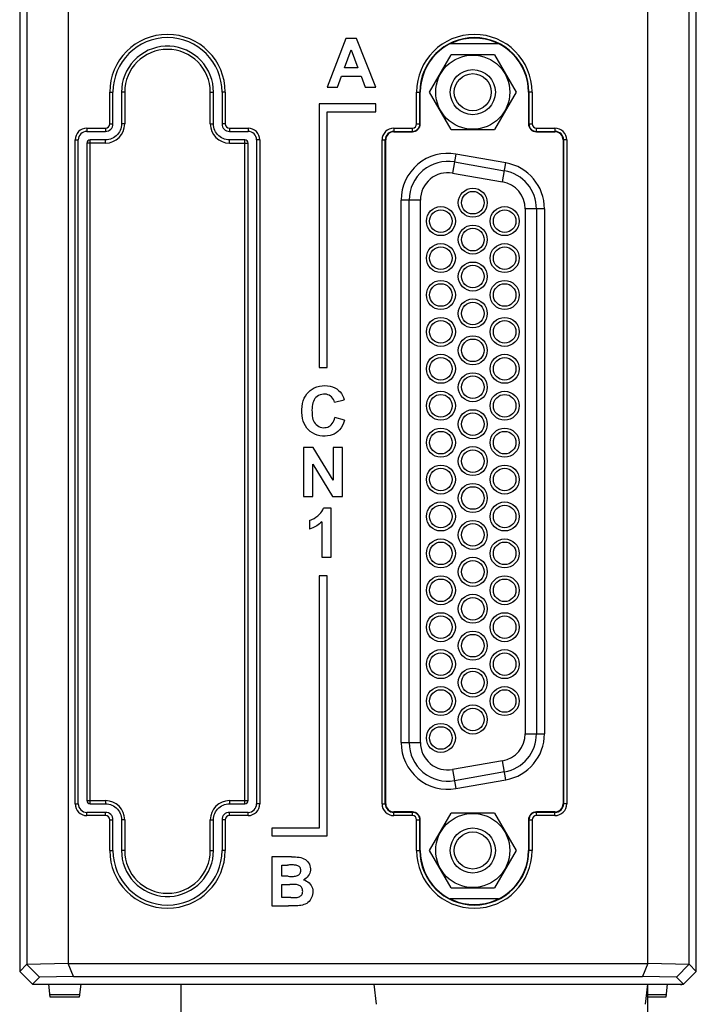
# Model space of a CAD drawing. Header units: millimetres. Extents: x 4414 to 5520, y -269 to 495.
# Tile 11 of 53: x 4710 to 4752, y -157 to -96. Entities that reach past the tile are written whole.
import ezdxf

# ---------------------------------------------------------------- set-up
doc = ezdxf.new("R2010")
doc.units = ezdxf.units.MM
doc.header["$LTSCALE"] = 23.1
doc.layers.get('0').update_dxf_attribs({"linetype": 'CONTINUOUS'})

msp = doc.modelspace()

# ---------------------------------------------------------------- linework, layer by layer
at = {"color": 0, "linetype": 'Continuous'}
for p, q in [((4710.33, 12.961), (4710.33, -155.439)), ((4752.33, -155.439), (4752.33, 12.961)), ((4710.775, -13.686), (4710.775, -154.993)), ((4713.341, -13.752), (4713.341, -154.942)), ((4749.32, -154.948), (4749.32, -13.752)), ((4751.885, -154.993), (4751.885, -13.686)), ((4730.584, -97.561), (4729.407, -100.592)), ((4731.232, -97.561), (4730.584, -97.561)), ((4732.446, -100.592), (4731.232, -97.561)), ((4730.494, -99.39), (4730.903, -98.268)), ((4730.903, -98.268), (4731.325, -99.39)), ((4740.053, -97.899), (4737.057, -97.899)), ((4735.772, -100.899), (4737.114, -98.575)), ((4739.797, -98.575), (4737.114, -98.575)), ((4739.797, -98.575), (4741.138, -100.899)), ((4731.325, -99.39), (4730.494, -99.39)), ((4730.056, -100.592), (4730.308, -99.902)), ((4730.308, -99.902), (4731.524, -99.902)), ((4731.524, -99.902), (4731.785, -100.592)), ((4729.407, -100.592), (4730.056, -100.592)), ((4731.785, -100.592), (4732.446, -100.592)), ((4715.92, -100.899), (4716.12, -100.899)), ((4715.92, -102.864), (4715.92, -100.899)), ((4716.12, -102.864), (4716.12, -100.899)), ((4716.848, -100.899), (4716.648, -100.899)), ((4716.648, -100.899), (4716.648, -102.864)), ((4716.848, -100.899), (4716.848, -102.864)), ((4722.162, -100.899), (4722.362, -100.899)), ((4722.162, -102.864), (4722.162, -100.899)), ((4722.362, -102.864), (4722.362, -100.899)), ((4723.09, -100.899), (4722.89, -100.899)), ((4722.89, -100.899), (4722.89, -102.864)), ((4723.09, -100.899), (4723.09, -102.864)), ((4734.97, -100.899), (4735.198, -100.899)), ((4734.97, -102.864), (4734.97, -100.899)), ((4735.17, -102.864), (4735.17, -100.899)), ((4735.198, -102.864), (4735.198, -100.899)), ((4737.114, -103.222), (4735.772, -100.899)), ((4741.138, -100.899), (4739.797, -103.222)), ((4742.14, -100.899), (4741.912, -100.899)), ((4741.912, -100.899), (4741.912, -102.864)), ((4741.94, -100.899), (4741.94, -102.864)), ((4742.14, -100.899), (4742.14, -102.864)), ((4732.446, -101.623), (4728.912, -101.623)), ((4728.912, -101.623), (4728.912, -117.971)), ((4732.446, -102.117), (4732.446, -101.623)), ((4729.406, -102.117), (4732.446, -102.117)), ((4729.406, -117.971), (4729.406, -102.117)), ((4714.505, -103.129), (4715.655, -103.129)), ((4714.505, -103.129), (4714.505, -103.329)), ((4715.655, -103.129), (4715.655, -103.329)), ((4715.92, -102.864), (4716.12, -102.864)), ((4716.848, -102.864), (4716.648, -102.864)), ((4722.162, -102.864), (4722.362, -102.864)), ((4723.09, -102.864), (4722.89, -102.864)), ((4723.355, -103.129), (4724.505, -103.129)), ((4723.355, -103.129), (4723.355, -103.329)), ((4724.505, -103.129), (4724.505, -103.329)), ((4733.555, -103.129), (4734.705, -103.129)), ((4733.555, -103.129), (4733.555, -103.357)), ((4734.705, -103.357), (4734.705, -103.129)), ((4734.97, -102.864), (4735.198, -102.864)), ((4737.114, -103.222), (4739.797, -103.222)), ((4741.912, -102.864), (4742.14, -102.864)), ((4742.405, -103.129), (4743.555, -103.129)), ((4742.405, -103.357), (4742.405, -103.129)), ((4743.555, -103.129), (4743.555, -103.357)), ((4714.505, -103.329), (4715.655, -103.329)), ((4723.355, -103.329), (4724.505, -103.329)), ((4733.555, -103.329), (4734.705, -103.329)), ((4733.555, -103.357), (4734.705, -103.357)), ((4742.405, -103.329), (4743.555, -103.329)), ((4742.405, -103.357), (4743.555, -103.357)), ((4713.77, -103.864), (4713.97, -103.864)), ((4713.77, -145.04), (4713.77, -103.864)), ((4713.97, -145.04), (4713.97, -103.864)), ((4715.655, -104.057), (4714.498, -104.057)), ((4714.498, -104.057), (4714.498, -144.847)), ((4715.23, -103.857), (4714.698, -103.857)), ((4714.698, -145.047), (4714.698, -103.857)), ((4715.655, -103.857), (4715.23, -103.857)), ((4715.655, -104.057), (4715.655, -103.857)), ((4723.887, -103.857), (4723.355, -103.857)), ((4723.355, -104.057), (4723.355, -103.857)), ((4723.355, -104.057), (4724.512, -104.057)), ((4724.312, -103.857), (4723.887, -103.857)), ((4724.312, -145.047), (4724.312, -103.857)), ((4724.512, -144.847), (4724.512, -104.057)), ((4725.24, -103.864), (4725.04, -103.864)), ((4725.04, -103.864), (4725.04, -145.04)), ((4725.24, -103.864), (4725.24, -145.04)), ((4732.82, -103.864), (4733.048, -103.864)), ((4732.82, -145.04), (4732.82, -103.864)), ((4733.02, -145.04), (4733.02, -103.864)), ((4733.048, -145.04), (4733.048, -103.864)), ((4744.29, -103.864), (4744.062, -103.864)), ((4744.062, -103.864), (4744.062, -145.04)), ((4744.09, -103.864), (4744.09, -145.04)), ((4744.29, -103.864), (4744.29, -145.04)), ((4737.409, -104.736), (4737.2, -105.918)), ((4740.509, -105.283), (4737.409, -104.736)), ((4737.322, -105.229), (4740.422, -105.775)), ((4740.3, -106.465), (4740.509, -105.283)), ((4737.2, -105.918), (4740.3, -106.465)), ((4735.205, -107.592), (4734.005, -107.592)), ((4734.005, -141.245), (4734.005, -107.592)), ((4734.505, -141.245), (4734.505, -107.592)), ((4735.205, -141.245), (4735.205, -107.592)), ((4742.905, -108.139), (4741.705, -108.139)), ((4741.705, -108.139), (4741.705, -140.699)), ((4742.405, -108.139), (4742.405, -140.699)), ((4742.905, -108.139), (4742.905, -140.699)), ((4728.912, -117.971), (4729.406, -117.971)), ((4729.871, -120.134), (4730.477, -119.99)), ((4730.485, -121.252), (4729.893, -121.07)), ((4728.548, -122.94), (4727.954, -122.94)), ((4727.954, -122.94), (4727.954, -125.971)), ((4729.795, -124.971), (4728.548, -122.94)), ((4730.362, -122.94), (4729.795, -122.94)), ((4729.795, -122.94), (4729.795, -124.971)), ((4730.362, -125.971), (4730.362, -122.94)), ((4728.521, -123.978), (4729.749, -125.971)), ((4728.521, -125.971), (4728.521, -123.978)), ((4727.954, -125.971), (4728.521, -125.971)), ((4729.749, -125.971), (4730.362, -125.971)), ((4729.66, -126.706), (4729.189, -126.706)), ((4729.66, -129.754), (4729.66, -126.706)), ((4728.33, -127.473), (4728.33, -128.002)), ((4729.08, -127.56), (4729.08, -129.754)), ((4729.08, -129.754), (4729.66, -129.754)), ((4729.422, -130.893), (4728.928, -130.893)), ((4728.928, -130.893), (4728.928, -146.548)), ((4729.422, -147.041), (4729.422, -130.893)), ((4741.705, -140.699), (4742.905, -140.699)), ((4734.005, -141.245), (4735.205, -141.245)), ((4740.3, -142.373), (4737.2, -142.919)), ((4737.2, -142.919), (4737.409, -144.101)), ((4740.509, -143.555), (4740.3, -142.373)), ((4740.422, -143.062), (4737.322, -143.609)), ((4737.409, -144.101), (4740.509, -143.555)), ((4713.77, -145.04), (4713.97, -145.04)), ((4714.498, -144.847), (4715.655, -144.847)), ((4714.698, -145.047), (4715.124, -145.047)), ((4715.124, -145.047), (4715.655, -145.047)), ((4715.655, -144.847), (4715.655, -145.047)), ((4723.355, -144.847), (4724.512, -144.847)), ((4723.355, -144.847), (4723.355, -145.047)), ((4723.355, -145.047), (4723.781, -145.047)), ((4723.781, -145.047), (4724.312, -145.047)), ((4725.24, -145.04), (4725.04, -145.04)), ((4732.82, -145.04), (4733.048, -145.04)), ((4744.29, -145.04), (4744.062, -145.04)), ((4715.655, -145.575), (4714.505, -145.575)), ((4714.505, -145.775), (4714.505, -145.575)), ((4715.655, -145.775), (4714.505, -145.775)), ((4715.655, -145.775), (4715.655, -145.575)), ((4724.505, -145.575), (4723.355, -145.575)), ((4723.355, -145.775), (4723.355, -145.575)), ((4724.505, -145.775), (4723.355, -145.775)), ((4724.505, -145.775), (4724.505, -145.575)), ((4734.705, -145.547), (4733.555, -145.547)), ((4733.555, -145.775), (4733.555, -145.547)), ((4734.705, -145.575), (4733.555, -145.575)), ((4734.705, -145.775), (4733.555, -145.775)), ((4734.705, -145.775), (4734.705, -145.547)), ((4735.772, -147.939), (4737.114, -145.615)), ((4739.797, -145.615), (4737.114, -145.615)), ((4739.797, -145.615), (4741.138, -147.939)), ((4743.555, -145.547), (4742.405, -145.547)), ((4742.405, -145.775), (4742.405, -145.547)), ((4743.555, -145.575), (4742.405, -145.575)), ((4743.555, -145.775), (4742.405, -145.775)), ((4743.555, -145.775), (4743.555, -145.547)), ((4715.92, -146.04), (4716.12, -146.04)), ((4715.92, -147.939), (4715.92, -146.04)), ((4716.12, -147.939), (4716.12, -146.04)), ((4716.848, -146.04), (4716.648, -146.04)), ((4716.648, -146.04), (4716.648, -147.939)), ((4716.848, -146.04), (4716.848, -147.939)), ((4722.162, -146.04), (4722.362, -146.04)), ((4722.162, -147.939), (4722.162, -146.04)), ((4722.362, -147.939), (4722.362, -146.04)), ((4723.09, -146.04), (4722.89, -146.04)), ((4722.89, -146.04), (4722.89, -147.939)), ((4723.09, -146.04), (4723.09, -147.939)), ((4728.928, -146.548), (4725.988, -146.548)), ((4725.988, -146.548), (4725.988, -147.041)), ((4734.97, -146.04), (4735.198, -146.04)), ((4734.97, -147.939), (4734.97, -146.04)), ((4735.17, -147.939), (4735.17, -146.04)), ((4735.198, -147.939), (4735.198, -146.04)), ((4741.912, -146.04), (4742.14, -146.04)), ((4741.912, -146.04), (4741.912, -147.939)), ((4741.94, -146.04), (4741.94, -147.939)), ((4742.14, -146.04), (4742.14, -147.939)), ((4725.988, -147.041), (4729.422, -147.041)), ((4715.92, -147.939), (4716.12, -147.939)), ((4716.848, -147.939), (4716.648, -147.939)), ((4722.162, -147.939), (4722.362, -147.939)), ((4723.09, -147.939), (4722.89, -147.939)), ((4727.2, -148.34), (4725.988, -148.34)), ((4725.988, -148.34), (4725.988, -151.371)), ((4734.97, -147.939), (4735.198, -147.939)), ((4737.114, -150.262), (4735.772, -147.939)), ((4741.138, -147.939), (4739.797, -150.262)), ((4742.14, -147.939), (4741.912, -147.939)), ((4726.602, -148.844), (4726.953, -148.844)), ((4726.602, -149.543), (4726.602, -148.844)), ((4727.002, -149.543), (4726.602, -149.543)), ((4726.602, -150.046), (4727.096, -150.046)), ((4726.602, -150.859), (4726.602, -150.046)), ((4727.169, -150.859), (4726.602, -150.859)), ((4737.114, -150.262), (4739.797, -150.262)), ((4725.988, -151.371), (4727.02, -151.371)), ((4740.053, -150.939), (4737.057, -150.939)), ((4710.775, -154.993), (4710.33, -155.439)), ((4713.341, -154.942), (4710.775, -155.008)), ((4710.775, -155.008), (4711.567, -155.802)), ((4713.666, -155.749), (4713.341, -154.942)), ((4713.341, -154.948), (4749.32, -154.948)), ((4749.32, -154.942), (4748.994, -155.749)), ((4751.885, -155.008), (4749.32, -154.942)), ((4751.885, -154.993), (4751.093, -155.802)), ((4751.885, -154.993), (4752.33, -155.439)), ((4711.13, -156.239), (4710.33, -155.439)), ((4713.666, -155.749), (4711.567, -155.802)), ((4713.666, -155.749), (4748.994, -155.749)), ((4751.093, -155.802), (4748.994, -155.749)), ((4752.33, -155.439), (4751.53, -156.239)), ((4711.567, -155.802), (4711.13, -156.239)), ((4711.13, -156.239), (4751.53, -156.239)), ((4712.228, -157.039), (4712.13, -156.239)), ((4714.13, -156.239), (4714.032, -157.039)), ((4720.33, -156.239), (4720.33, -163.739)), ((4732.483, -157.483), (4732.33, -156.239)), ((4749.177, -157.483), (4749.33, -156.239)), ((4749.33, -158.739), (4749.33, -156.239)), ((4750.53, -156.239), (4750.432, -157.039)), ((4751.093, -155.802), (4751.53, -156.239)), ((4714.05, -156.892), (4712.21, -156.892)), ((4750.45, -156.892), (4749.33, -156.892)), ((4714.032, -157.039), (4712.228, -157.039)), ((4750.432, -157.039), (4749.33, -157.039))]:
    msp.add_line(p, q, dxfattribs=at)
for points in [[(4722.362, -100.899), (4722.349, -100.628), (4722.312, -100.363), (4722.249, -100.104), (4722.161, -99.847), (4722.047, -99.597), (4721.912, -99.36), (4721.755, -99.139), (4721.576, -98.931), (4721.38, -98.743), (4721.167, -98.575), (4720.936, -98.427), (4720.695, -98.301), (4720.443, -98.2), (4720.18, -98.123), (4719.913, -98.071), (4719.642, -98.046), (4719.368, -98.046), (4719.098, -98.071), (4718.831, -98.123), (4718.568, -98.2), (4718.315, -98.301), (4718.074, -98.427), (4717.844, -98.575), (4717.63, -98.743), (4717.434, -98.931), (4717.255, -99.139), (4717.098, -99.36), (4716.963, -99.597), (4716.85, -99.847), (4716.761, -100.104), (4716.699, -100.363), (4716.661, -100.628), (4716.648, -100.899)], [(4716.648, -102.864), (4716.643, -102.968), (4716.627, -103.069), (4716.601, -103.168), (4716.563, -103.265), (4716.516, -103.36), (4716.459, -103.447), (4716.394, -103.528), (4716.319, -103.603), (4716.238, -103.668), (4716.15, -103.725), (4716.056, -103.773), (4715.959, -103.81), (4715.86, -103.836), (4715.759, -103.852), (4715.655, -103.857)], [(4723.355, -103.857), (4723.251, -103.852), (4723.15, -103.836), (4723.052, -103.81), (4722.954, -103.773), (4722.86, -103.725), (4722.772, -103.668), (4722.691, -103.603), (4722.617, -103.528), (4722.551, -103.447), (4722.495, -103.36), (4722.447, -103.265), (4722.41, -103.168), (4722.383, -103.069), (4722.368, -102.968), (4722.362, -102.864)], [(4727.936, -120.046), (4727.994, -119.888), (4728.066, -119.747), (4728.151, -119.62), (4728.248, -119.506), (4728.358, -119.407), (4728.481, -119.32), (4728.617, -119.248), (4728.768, -119.187), (4728.932, -119.14), (4729.099, -119.112), (4729.27, -119.103), (4729.443, -119.112), (4729.605, -119.137), (4729.755, -119.18), (4729.894, -119.238), (4730.019, -119.31), (4730.127, -119.395), (4730.221, -119.492), (4730.303, -119.6), (4730.373, -119.719), (4730.431, -119.849), (4730.477, -119.99)], [(4729.871, -120.134), (4729.842, -120.039), (4729.803, -119.953), (4729.754, -119.876), (4729.694, -119.807), (4729.625, -119.747), (4729.549, -119.699), (4729.466, -119.663), (4729.375, -119.638), (4729.281, -119.627), (4729.182, -119.63), (4729.078, -119.646), (4728.98, -119.674), (4728.885, -119.716), (4728.795, -119.771), (4728.716, -119.836), (4728.652, -119.909), (4728.6, -119.991), (4728.558, -120.08), (4728.526, -120.178), (4728.503, -120.283), (4728.488, -120.392), (4728.477, -120.508), (4728.473, -120.628), (4728.475, -120.747), (4728.479, -120.866), (4728.489, -120.983), (4728.507, -121.093), (4728.534, -121.195)], [(4730.485, -121.252), (4730.428, -121.423), (4730.36, -121.577), (4730.281, -121.716), (4730.19, -121.839), (4730.088, -121.946), (4729.977, -122.035), (4729.858, -122.107), (4729.73, -122.162), (4729.593, -122.201), (4729.444, -122.227), (4729.286, -122.239), (4729.125, -122.233), (4728.962, -122.208), (4728.797, -122.166), (4728.642, -122.108), (4728.501, -122.036), (4728.37, -121.949), (4728.254, -121.848), (4728.153, -121.732), (4728.066, -121.603), (4727.994, -121.461), (4727.935, -121.303), (4727.89, -121.133), (4727.86, -120.956), (4727.845, -120.771), (4727.845, -120.58), (4727.86, -120.395), (4727.891, -120.218), (4727.936, -120.046)], [(4728.534, -121.195), (4728.568, -121.29), (4728.613, -121.376), (4728.668, -121.453), (4728.733, -121.522), (4728.807, -121.58), (4728.891, -121.63), (4728.983, -121.671), (4729.077, -121.698), (4729.172, -121.711), (4729.269, -121.71), (4729.362, -121.698), (4729.448, -121.673), (4729.53, -121.636), (4729.604, -121.587), (4729.672, -121.526), (4729.732, -121.453), (4729.785, -121.37), (4729.829, -121.279), (4729.865, -121.179), (4729.893, -121.07)], [(4728.33, -127.473), (4728.472, -127.412), (4728.603, -127.344), (4728.722, -127.27), (4728.831, -127.187), (4728.928, -127.097), (4729.013, -127.003), (4729.084, -126.908), (4729.143, -126.809), (4729.189, -126.706)], [(4729.08, -127.56), (4729.011, -127.622), (4728.938, -127.68), (4728.862, -127.736), (4728.78, -127.79), (4728.695, -127.841), (4728.607, -127.887), (4728.517, -127.93), (4728.425, -127.968), (4728.33, -128.002)], [(4715.655, -145.047), (4715.759, -145.053), (4715.86, -145.068), (4715.959, -145.095), (4716.056, -145.132), (4716.15, -145.18), (4716.238, -145.236), (4716.319, -145.302), (4716.394, -145.376), (4716.459, -145.457), (4716.516, -145.545), (4716.563, -145.64), (4716.601, -145.737), (4716.627, -145.835), (4716.643, -145.936), (4716.648, -146.04)], [(4722.362, -146.04), (4722.368, -145.936), (4722.383, -145.835), (4722.41, -145.737), (4722.447, -145.64), (4722.495, -145.545), (4722.551, -145.457), (4722.617, -145.376), (4722.691, -145.302), (4722.772, -145.236), (4722.86, -145.18), (4722.954, -145.132), (4723.052, -145.095), (4723.15, -145.068), (4723.251, -145.053), (4723.355, -145.047)], [(4716.648, -147.939), (4716.661, -148.21), (4716.699, -148.475), (4716.761, -148.734), (4716.85, -148.99), (4716.963, -149.241), (4717.098, -149.477), (4717.255, -149.699), (4717.434, -149.906), (4717.63, -150.094), (4717.844, -150.262), (4718.074, -150.411), (4718.315, -150.536), (4718.568, -150.637), (4718.831, -150.715), (4719.098, -150.766), (4719.368, -150.792), (4719.642, -150.792), (4719.913, -150.766), (4720.18, -150.715), (4720.443, -150.637), (4720.695, -150.536), (4720.936, -150.411), (4721.167, -150.262), (4721.38, -150.094), (4721.576, -149.906), (4721.755, -149.699), (4721.912, -149.477), (4722.047, -149.241), (4722.161, -148.99), (4722.249, -148.734), (4722.312, -148.475), (4722.349, -148.21), (4722.362, -147.939)], [(4727.2, -148.34), (4727.326, -148.336), (4727.448, -148.338), (4727.564, -148.347), (4727.677, -148.361), (4727.784, -148.381), (4727.884, -148.411), (4727.978, -148.453), (4728.065, -148.504), (4728.142, -148.565), (4728.209, -148.635), (4728.266, -148.714), (4728.312, -148.798), (4728.346, -148.887), (4728.369, -148.98), (4728.379, -149.074), (4728.376, -149.168), (4728.361, -149.263), (4728.334, -149.354), (4728.295, -149.44), (4728.243, -149.521), (4728.184, -149.594), (4728.116, -149.657), (4728.04, -149.711), (4727.955, -149.757)], [(4727.209, -148.837), (4727.084, -148.84), (4727.019, -148.842), (4726.953, -148.844)], [(4727.002, -149.543), (4727.073, -149.545), (4727.141, -149.546), (4727.208, -149.546), (4727.273, -149.546), (4727.336, -149.544), (4727.397, -149.539), (4727.457, -149.53), (4727.515, -149.518), (4727.568, -149.501), (4727.617, -149.479), (4727.661, -149.451), (4727.698, -149.418), (4727.729, -149.378), (4727.753, -149.332), (4727.77, -149.284), (4727.78, -149.232), (4727.782, -149.178), (4727.779, -149.127), (4727.769, -149.079), (4727.753, -149.034), (4727.731, -148.994), (4727.704, -148.96), (4727.67, -148.931), (4727.632, -148.906), (4727.588, -148.885), (4727.54, -148.87), (4727.49, -148.858), (4727.438, -148.848), (4727.383, -148.842), (4727.327, -148.838)], [(4727.327, -148.838), (4727.269, -148.837), (4727.209, -148.837)], [(4727.955, -149.757), (4728.053, -149.791), (4728.143, -149.834), (4728.226, -149.887), (4728.302, -149.95), (4728.37, -150.023), (4728.426, -150.102), (4728.469, -150.19), (4728.5, -150.284), (4728.52, -150.38), (4728.527, -150.477), (4728.524, -150.575), (4728.509, -150.671), (4728.484, -150.766), (4728.449, -150.858), (4728.404, -150.945), (4728.351, -151.026), (4728.289, -151.102), (4728.22, -151.168), (4728.144, -151.222), (4728.061, -151.265), (4727.975, -151.301), (4727.884, -151.327), (4727.788, -151.346), (4727.69, -151.36), (4727.59, -151.368), (4727.486, -151.372), (4727.378, -151.374), (4727.263, -151.375), (4727.144, -151.374), (4727.02, -151.371)], [(4727.386, -150.044), (4727.319, -150.042), (4727.248, -150.042), (4727.174, -150.043), (4727.096, -150.046)], [(4727.169, -150.859), (4727.24, -150.862), (4727.309, -150.864), (4727.375, -150.863), (4727.439, -150.86), (4727.5, -150.856), (4727.558, -150.847), (4727.615, -150.834), (4727.669, -150.815), (4727.718, -150.792), (4727.762, -150.763), (4727.801, -150.729), (4727.834, -150.69), (4727.86, -150.642), (4727.879, -150.589), (4727.891, -150.533), (4727.897, -150.475), (4727.895, -150.415), (4727.886, -150.358), (4727.87, -150.305), (4727.847, -150.256), (4727.817, -150.212), (4727.779, -150.173), (4727.733, -150.138), (4727.683, -150.109), (4727.63, -150.086), (4727.572, -150.069), (4727.512, -150.056), (4727.451, -150.048), (4727.386, -150.044)]]:
    msp.add_lwpolyline(points, dxfattribs=at)
for centre, radius in [((4738.455, -100.899), 2.3), ((4738.455, -100.899), 1.4), ((4738.455, -100.899), 1.15), ((4738.455, -107.754), 0.9), ((4738.455, -107.754), 0.7), ((4736.475, -108.899), 0.9), ((4740.435, -108.899), 0.9), ((4736.475, -108.899), 0.7), ((4740.435, -108.899), 0.7), ((4738.455, -110.044), 0.9), ((4738.455, -110.044), 0.7), ((4736.475, -111.189), 0.9), ((4736.475, -111.189), 0.7), ((4740.435, -111.189), 0.9), ((4740.435, -111.189), 0.7), ((4738.455, -112.334), 0.9), ((4738.455, -112.334), 0.7), ((4736.475, -113.479), 0.9), ((4736.475, -113.479), 0.7), ((4740.435, -113.479), 0.9), ((4740.435, -113.479), 0.7), ((4738.455, -114.624), 0.9), ((4738.455, -114.624), 0.7), ((4736.475, -115.769), 0.9), ((4736.475, -115.769), 0.7), ((4740.435, -115.769), 0.9), ((4740.435, -115.769), 0.7), ((4738.455, -116.914), 0.9), ((4738.455, -116.914), 0.7), ((4736.475, -118.059), 0.9), ((4740.435, -118.059), 0.9), ((4736.475, -118.059), 0.7), ((4740.435, -118.059), 0.7), ((4738.455, -119.204), 0.9), ((4738.455, -119.204), 0.7), ((4736.475, -120.349), 0.9), ((4736.475, -120.349), 0.7), ((4740.435, -120.349), 0.9), ((4740.435, -120.349), 0.7), ((4738.455, -121.494), 0.9), ((4738.455, -121.494), 0.7), ((4736.475, -122.639), 0.9), ((4736.475, -122.639), 0.7), ((4740.435, -122.639), 0.9), ((4740.435, -122.639), 0.7), ((4738.455, -123.784), 0.9), ((4738.455, -123.784), 0.7), ((4736.475, -124.929), 0.9), ((4736.475, -124.929), 0.7), ((4740.435, -124.929), 0.9), ((4740.435, -124.929), 0.7), ((4738.455, -126.074), 0.9), ((4738.455, -126.074), 0.7), ((4736.475, -127.219), 0.9), ((4740.435, -127.219), 0.9), ((4736.475, -127.219), 0.7), ((4740.435, -127.219), 0.7), ((4738.455, -128.364), 0.9), ((4738.455, -128.364), 0.7), ((4736.475, -129.509), 0.9), ((4736.475, -129.509), 0.7), ((4740.435, -129.509), 0.9), ((4740.435, -129.509), 0.7), ((4738.455, -130.654), 0.9), ((4738.455, -130.654), 0.7), ((4736.475, -131.799), 0.9), ((4736.475, -131.799), 0.7), ((4740.435, -131.799), 0.9), ((4740.435, -131.799), 0.7), ((4738.455, -132.944), 0.9), ((4738.455, -132.944), 0.7), ((4736.475, -134.089), 0.9), ((4736.475, -134.089), 0.7), ((4740.435, -134.089), 0.9), ((4740.435, -134.089), 0.7), ((4738.455, -135.234), 0.9), ((4738.455, -135.234), 0.7), ((4736.475, -136.379), 0.9), ((4740.435, -136.379), 0.9), ((4736.475, -136.379), 0.7), ((4740.435, -136.379), 0.7), ((4738.455, -137.524), 0.9), ((4738.455, -137.524), 0.7), ((4736.475, -138.669), 0.9), ((4736.475, -138.669), 0.7), ((4740.435, -138.669), 0.9), ((4740.435, -138.669), 0.7), ((4738.455, -139.814), 0.9), ((4738.455, -139.814), 0.7), ((4736.475, -140.959), 0.9), ((4736.475, -140.959), 0.7), ((4738.455, -147.939), 2.3), ((4738.455, -147.939), 1.4), ((4738.455, -147.939), 1.15)]:
    msp.add_circle(centre, radius, dxfattribs=at)
for centre, radius, start, end in [((4719.505, -100.899), 3.585, 0, 180), ((4719.505, -100.899), 3.385, 0, 180), ((4738.555, -100.899), 3.585, 0, 180), ((4738.555, -100.899), 3.385, 0, 180), ((4738.555, -100.899), 3.357, 0, 180), ((4719.505, -100.899), 2.657, 0, 180), ((4714.505, -103.864), 0.735, 90, 180), ((4715.655, -102.864), 1.193, 270, 0), ((4715.655, -102.864), 0.465, 270, 0), ((4715.655, -102.864), 0.265, 270, 0), ((4723.355, -102.864), 1.193, 180, 270), ((4723.355, -102.864), 0.465, 180, 270), ((4723.355, -102.864), 0.265, 180, 270), ((4724.505, -103.864), 0.735, 0, 90), ((4733.555, -103.864), 0.735, 90, 180), ((4734.705, -102.864), 0.493, 270, 0), ((4734.705, -102.864), 0.465, 270, 0), ((4734.705, -102.864), 0.265, 270, 0), ((4742.405, -102.864), 0.493, 180, 270), ((4742.405, -102.864), 0.465, 180, 270), ((4742.405, -102.864), 0.265, 180, 270), ((4743.555, -103.864), 0.735, 0, 90), ((4714.505, -103.864), 0.535, 90, 180), ((4724.505, -103.864), 0.535, 0, 90), ((4733.555, -103.864), 0.535, 90, 180), ((4733.555, -103.864), 0.507, 90, 180), ((4743.555, -103.864), 0.535, 0, 90), ((4743.555, -103.864), 0.507, 0, 90), ((4714.698, -104.057), 0.2, 90, 180), ((4724.312, -104.057), 0.2, 0, 90), ((4736.905, -107.592), 2.9, 79.99944, 180.00036), ((4736.905, -107.592), 2.4, 80, 180), ((4740.005, -108.139), 2.9, 359.99963, 80.00029), ((4736.905, -107.592), 1.7, 79.99976, 180.00011), ((4740.005, -108.139), 2.4, 0, 80), ((4740.005, -108.139), 1.7, 359.99995, 80.00007), ((4740.005, -140.699), 1.7, 279.99995, 0.00006), ((4740.005, -140.699), 2.4, 280, 0), ((4740.005, -140.699), 2.9, 279.99954, 0.00037), ((4736.905, -141.245), 2.9, 179.99964, 280.00036), ((4736.905, -141.245), 2.4, 180, 280), ((4736.905, -141.245), 1.7, 179.9999, 280.00035), ((4714.505, -145.04), 0.735, 180, 270), ((4714.505, -145.04), 0.535, 180, 270), ((4714.698, -144.847), 0.2, 180, 270), ((4715.655, -146.04), 1.193, 0, 90), ((4723.355, -146.04), 1.193, 90, 180), ((4724.312, -144.847), 0.2, 270, 0), ((4724.505, -145.04), 0.735, 270, 0), ((4724.505, -145.04), 0.535, 270, 0), ((4733.555, -145.04), 0.735, 180, 270), ((4733.555, -145.04), 0.535, 180, 270), ((4733.555, -145.04), 0.507, 180, 270), ((4743.555, -145.04), 0.735, 270, 0), ((4743.555, -145.04), 0.535, 270, 0), ((4743.555, -145.04), 0.507, 270, 0), ((4715.655, -146.04), 0.465, 0, 90), ((4715.655, -146.04), 0.265, 0, 90), ((4723.355, -146.04), 0.465, 90, 180), ((4723.355, -146.04), 0.265, 90, 180), ((4734.705, -146.04), 0.493, 0, 90), ((4734.705, -146.04), 0.465, 0, 90), ((4734.705, -146.04), 0.265, 0, 90), ((4742.405, -146.04), 0.493, 90, 180), ((4742.405, -146.04), 0.465, 90, 180), ((4742.405, -146.04), 0.265, 90, 180), ((4719.505, -147.939), 3.585, 180, 0), ((4719.505, -147.939), 3.385, 180, 0), ((4719.505, -147.939), 2.657, 180, 0), ((4738.555, -147.939), 3.585, 180, 0), ((4738.555, -147.939), 3.385, 180, 0), ((4738.555, -147.939), 3.357, 180, 0), ((4751.379, -155.966), 0.3, 269, 294.52179)]:
    msp.add_arc(centre, radius, start, end, dxfattribs=at)

doc.saveas('drawing.dxf')
